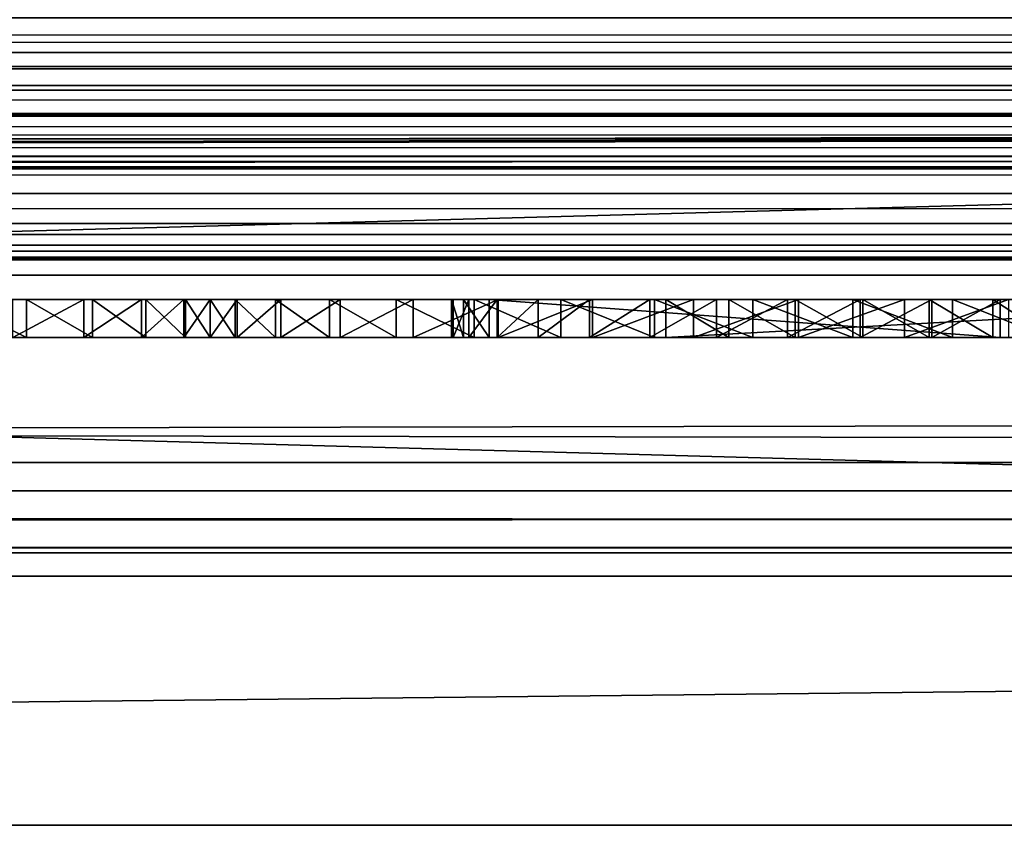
# Model space of a CAD drawing. Header units: inches. Extents: x -23.4 to 23.4, y -0.1 to 14.
# Tile 52 of 110: x -0.319 to -0.059, y -0.066 to 0.147. Entities that reach past the tile are written whole.
import ezdxf

# ---------------------------------------------------------------- set-up
doc = ezdxf.new("R2010")
doc.units = ezdxf.units.IN
doc.header["$LTSCALE"] = 65.185185
doc.header["$MEASUREMENT"] = 0
for name, color, linetype in [('131', 7, 'CONTINUOUS'), ('137', 7, 'CONTINUOUS'), ('149', 7, 'CONTINUOUS'), ('154', 7, 'CONTINUOUS'), ('206', 7, 'CONTINUOUS'), ('207', 7, 'CONTINUOUS'), ('208', 7, 'CONTINUOUS'), ('209', 7, 'CONTINUOUS'), ('210', 7, 'CONTINUOUS'), ('211', 7, 'CONTINUOUS'), ('287', 7, 'CONTINUOUS'), ('288', 7, 'CONTINUOUS'), ('289', 7, 'CONTINUOUS'), ('292', 7, 'CONTINUOUS'), ('293', 7, 'CONTINUOUS'), ('336', 7, 'CONTINUOUS'), ('337', 7, 'CONTINUOUS'), ('341', 7, 'CONTINUOUS'), ('411', 7, 'CONTINUOUS'), ('414', 7, 'CONTINUOUS'), ('415', 7, 'CONTINUOUS'), ('432', 7, 'CONTINUOUS'), ('433', 7, 'CONTINUOUS'), ('434', 7, 'CONTINUOUS'), ('435', 7, 'CONTINUOUS'), ('439', 7, 'CONTINUOUS'), ('440', 7, 'CONTINUOUS')]:
    doc.layers.add(name, color=color, linetype=linetype)

msp = doc.modelspace()

# ---------------------------------------------------------------- linework, layer by layer
at = {"layer": '131', "color": 7, "linetype": 'Continuous'}
for points in [[(-22.3025, 0.08353, 14.48765), (-22.3025, 0.23139, 11.6664), (22.3025, 0.23139, 11.6664), (-22.3025, 0.08353, 14.48765)], [(22.3025, 0.08353, 14.48765), (-22.3025, 0.08353, 14.48765), (22.3025, 0.23139, 11.6664), (22.3025, 0.08353, 14.48765)]]:
    msp.add_3dface(points, dxfattribs=at)
at = {"layer": '137', "color": 7, "linetype": 'Continuous'}
for points in [[(22.3025, 0.14744, 14.555), (-22.3025, 0.14744, 14.555), (-22.3025, 0.13454, 14.55369), (22.3025, 0.14744, 14.555)], [(22.3025, 0.14744, 14.555), (-22.3025, 0.13454, 14.55369), (22.3025, 0.13454, 14.55369), (22.3025, 0.14744, 14.555)], [(-22.3025, 0.13454, 14.55369), (-22.3025, 0.12217, 14.5498), (22.3025, 0.13454, 14.55369), (-22.3025, 0.13454, 14.55369)], [(22.3025, 0.13454, 14.55369), (-22.3025, 0.12217, 14.5498), (22.3025, 0.12217, 14.5498), (22.3025, 0.13454, 14.55369)], [(-22.3025, 0.12217, 14.5498), (-22.3025, 0.11084, 14.5435), (22.3025, 0.12217, 14.5498), (-22.3025, 0.12217, 14.5498)], [(22.3025, 0.12217, 14.5498), (-22.3025, 0.11084, 14.5435), (22.3025, 0.11084, 14.5435), (22.3025, 0.12217, 14.5498)], [(-22.3025, 0.11084, 14.5435), (-22.3025, 0.10101, 14.53505), (22.3025, 0.11084, 14.5435), (-22.3025, 0.11084, 14.5435)], [(22.3025, 0.11084, 14.5435), (-22.3025, 0.10101, 14.53505), (22.3025, 0.10101, 14.53505), (22.3025, 0.11084, 14.5435)], [(-22.3025, 0.10101, 14.53505), (-22.3025, 0.09309, 14.52479), (22.3025, 0.10101, 14.53505), (-22.3025, 0.10101, 14.53505)], [(22.3025, 0.10101, 14.53505), (-22.3025, 0.09309, 14.52479), (22.3025, 0.09309, 14.52479), (22.3025, 0.10101, 14.53505)], [(-22.3025, 0.09309, 14.52479), (-22.3025, 0.08739, 14.51314), (22.3025, 0.09309, 14.52479), (-22.3025, 0.09309, 14.52479)], [(22.3025, 0.09309, 14.52479), (-22.3025, 0.08739, 14.51314), (22.3025, 0.08739, 14.51314), (22.3025, 0.09309, 14.52479)], [(-22.3025, 0.08739, 14.51314), (-22.3025, 0.08417, 14.5006), (22.3025, 0.08739, 14.51314), (-22.3025, 0.08739, 14.51314)], [(22.3025, 0.08739, 14.51314), (-22.3025, 0.08417, 14.5006), (22.3025, 0.08417, 14.5006), (22.3025, 0.08739, 14.51314)], [(-22.3025, 0.08353, 14.48765), (22.3025, 0.08353, 14.48765), (22.3025, 0.08417, 14.5006), (-22.3025, 0.08353, 14.48765)], [(-22.3025, 0.08417, 14.5006), (-22.3025, 0.08353, 14.48765), (22.3025, 0.08417, 14.5006), (-22.3025, 0.08417, 14.5006)]]:
    msp.add_3dface(points, dxfattribs=at)
at = {"layer": '149', "color": 7, "linetype": 'Continuous'}
for points in [[(22.3025, 0.1075, 14.48891), (22.3025, 0.25535, 11.66766), (-22.3025, 0.25535, 11.66766), (22.3025, 0.1075, 14.48891)], [(-22.3025, 0.1075, 14.48891), (22.3025, 0.1075, 14.48891), (-22.3025, 0.25535, 11.66766), (-22.3025, 0.1075, 14.48891)]]:
    msp.add_3dface(points, dxfattribs=at)
at = {"layer": '154', "color": 7, "linetype": 'Continuous'}
for points in [[(22.3025, 0.14744, 14.531), (22.3025, 0.13825, 14.52993), (-22.3025, 0.14744, 14.531), (22.3025, 0.14744, 14.531)], [(-22.3025, 0.14744, 14.531), (22.3025, 0.13825, 14.52993), (-22.3025, 0.13825, 14.52993), (-22.3025, 0.14744, 14.531)], [(22.3025, 0.13825, 14.52993), (22.3025, 0.12955, 14.52678), (-22.3025, 0.13825, 14.52993), (22.3025, 0.13825, 14.52993)], [(-22.3025, 0.13825, 14.52993), (22.3025, 0.12955, 14.52678), (-22.3025, 0.12955, 14.52678), (-22.3025, 0.13825, 14.52993)], [(22.3025, 0.12955, 14.52678), (22.3025, 0.12181, 14.52171), (-22.3025, 0.12955, 14.52678), (22.3025, 0.12955, 14.52678)], [(-22.3025, 0.12955, 14.52678), (22.3025, 0.12181, 14.52171), (-22.3025, 0.12181, 14.52171), (-22.3025, 0.12955, 14.52678)], [(22.3025, 0.12181, 14.52171), (22.3025, 0.11544, 14.51499), (-22.3025, 0.12181, 14.52171), (22.3025, 0.12181, 14.52171)], [(-22.3025, 0.12181, 14.52171), (22.3025, 0.11544, 14.51499), (-22.3025, 0.11544, 14.51499), (-22.3025, 0.12181, 14.52171)], [(22.3025, 0.11544, 14.51499), (22.3025, 0.11078, 14.507), (-22.3025, 0.11544, 14.51499), (22.3025, 0.11544, 14.51499)], [(-22.3025, 0.11544, 14.51499), (22.3025, 0.11078, 14.507), (-22.3025, 0.11078, 14.507), (-22.3025, 0.11544, 14.51499)], [(22.3025, 0.11078, 14.507), (22.3025, 0.10808, 14.49814), (-22.3025, 0.11078, 14.507), (22.3025, 0.11078, 14.507)], [(-22.3025, 0.11078, 14.507), (22.3025, 0.10808, 14.49814), (-22.3025, 0.10808, 14.49814), (-22.3025, 0.11078, 14.507)], [(22.3025, 0.10808, 14.49814), (22.3025, 0.1075, 14.48891), (-22.3025, 0.10808, 14.49814), (22.3025, 0.10808, 14.49814)], [(22.3025, 0.1075, 14.48891), (-22.3025, 0.1075, 14.48891), (-22.3025, 0.10808, 14.49814), (22.3025, 0.1075, 14.48891)]]:
    msp.add_3dface(points, dxfattribs=at)
at = {"layer": '206', "color": 7, "linetype": 'Continuous'}
for points in [[(23.1875, 0.03, 14.595), (23.1875, 2, 14.595), (-23.1875, 2, 14.595), (23.1875, 0.03, 14.595)], [(23.1875, 0.03, 14.595), (-23.1875, 2, 14.595), (-23.1875, 0.03, 14.595), (23.1875, 0.03, 14.595)]]:
    msp.add_3dface(points, dxfattribs=at)
at = {"layer": '207', "color": 7, "linetype": 'Continuous'}
for points in [[(-23.1875, 0.03, -0.03), (23.1875, 0.03, -0.03), (-23.226, 0.03, -0.75), (-23.1875, 0.03, -0.03)], [(-23.226, 0.03, -0.75), (23.1875, 0.03, -0.03), (23.226, 0.03, -0.75), (-23.226, 0.03, -0.75)], [(-23.1875, 0.03, 14.595), (-23.226, 0.03, 15.315), (23.226, 0.03, 15.315), (-23.1875, 0.03, 14.595)], [(23.1875, 0.03, 14.595), (-23.1875, 0.03, 14.595), (23.226, 0.03, 15.315), (23.1875, 0.03, 14.595)]]:
    msp.add_3dface(points, dxfattribs=at)
at = {"layer": '208', "color": 7, "linetype": 'Continuous'}
for points in [[(23.226, 0.03, 15.315), (-23.226, 0.03, 15.315), (23.226, 0.015, 15.315), (23.226, 0.03, 15.315)], [(-23.226, 0.03, 15.315), (-23.226, 0.015, 15.315), (23.226, 0, 15.315), (-23.226, 0.03, 15.315)], [(23.226, 0.015, 15.315), (-23.226, 0.03, 15.315), (23.226, 0, 15.315), (23.226, 0.015, 15.315)], [(-23.226, 0.015, 15.315), (-23.226, 0, 15.315), (23.226, 0, 15.315), (-23.226, 0.015, 15.315)]]:
    msp.add_3dface(points, dxfattribs=at)
at = {"layer": '209', "color": 7, "linetype": 'Continuous'}
for points in [[(23.226, 0, 15.315), (-23.226, 0, 15.315), (22.3225, 0, 14.565), (23.226, 0, 15.315)], [(-23.226, 0, 15.315), (-22.3225, 0, 14.565), (22.3225, 0, 14.565), (-23.226, 0, 15.315)], [(-23.226, 0, -0.75), (23.226, 0, -0.75), (-22.3225, 0), (-23.226, 0, -0.75)], [(-22.3225, 0), (23.226, 0, -0.75), (22.3225, 0), (-22.3225, 0)]]:
    msp.add_3dface(points, dxfattribs=at)
at = {"layer": '210', "color": 7, "linetype": 'Continuous'}
for points in [[(-23.226, 0.03, -0.75), (23.226, 0.03, -0.75), (-23.226, 0.015, -0.75), (-23.226, 0.03, -0.75)], [(23.226, 0.03, -0.75), (-23.226, 0, -0.75), (-23.226, 0.015, -0.75), (23.226, 0.03, -0.75)], [(-23.226, 0, -0.75), (23.226, 0.03, -0.75), (23.226, 0.015, -0.75), (-23.226, 0, -0.75)], [(23.226, 0, -0.75), (-23.226, 0, -0.75), (23.226, 0.015, -0.75), (23.226, 0, -0.75)]]:
    msp.add_3dface(points, dxfattribs=at)
at = {"layer": '211', "color": 7, "linetype": 'Continuous'}
for points in [[(23.1875, 2, -0.03), (23.1875, 0.03, -0.03), (-23.1875, 0.03, -0.03), (23.1875, 2, -0.03)], [(23.1875, 2, -0.03), (-23.1875, 0.03, -0.03), (-23.1875, 2, -0.03), (23.1875, 2, -0.03)]]:
    msp.add_3dface(points, dxfattribs=at)
at = {"layer": '287', "color": 7, "linetype": 'Continuous'}
for points in [[(-22.3225, 0), (22.3225, 0), (-22.3225, 0.073), (-22.3225, 0)], [(22.3225, 0), (22.3225, 0.073), (-22.3225, 0.073), (22.3225, 0)]]:
    msp.add_3dface(points, dxfattribs=at)
at = {"layer": '288', "color": 7, "linetype": 'Continuous'}
for points in [[(-22.3225, 0.073), (22.3225, 0.073), (-0.44745, 0.073, 0.3828), (-22.3225, 0.073)], [(22.3225, 0.073, 1.09836), (-22.3225, 0.073, 1.09836), (0.50301, 0.073, 0.86474), (22.3225, 0.073, 1.09836)], [(0.50301, 0.073, 0.86474), (-22.3225, 0.073, 1.09836), (0.43701, 0.073, 0.86474), (0.50301, 0.073, 0.86474)], [(0.43701, 0.073, 0.86474), (-22.3225, 0.073, 1.09836), (-0.534, 0.073, 0.82418), (0.43701, 0.073, 0.86474)], [(0.30636, 0.073, 0.71321), (0.43701, 0.073, 0.86474), (-0.534, 0.073, 0.82418), (0.30636, 0.073, 0.71321)], [(0.27943, 0.073, 0.71612), (0.30636, 0.073, 0.71321), (-0.534, 0.073, 0.82418), (0.27943, 0.073, 0.71612)], [(0.25238, 0.073, 0.71464), (0.27943, 0.073, 0.71612), (-0.534, 0.073, 0.82418), (0.25238, 0.073, 0.71464)], [(0.22593, 0.073, 0.7088), (0.25238, 0.073, 0.71464), (-0.534, 0.073, 0.82418), (0.22593, 0.073, 0.7088)], [(0.20077, 0.073, 0.69877), (0.22593, 0.073, 0.7088), (-0.534, 0.073, 0.82418), (0.20077, 0.073, 0.69877)], [(0.17757, 0.073, 0.6848), (0.20077, 0.073, 0.69877), (-0.534, 0.073, 0.82418), (0.17757, 0.073, 0.6848)], [(0.15692, 0.073, 0.66727), (0.17757, 0.073, 0.6848), (-0.534, 0.073, 0.82418), (0.15692, 0.073, 0.66727)], [(-0.0724, 0.073, 0.71316), (0.15692, 0.073, 0.66727), (-0.534, 0.073, 0.82418), (-0.0724, 0.073, 0.71316)], [(-0.09873, 0.073, 0.7161), (-0.0724, 0.073, 0.71316), (-0.534, 0.073, 0.82418), (-0.09873, 0.073, 0.7161)], [(-0.12519, 0.073, 0.71483), (-0.09873, 0.073, 0.7161), (-0.534, 0.073, 0.82418), (-0.12519, 0.073, 0.71483)], [(-0.15112, 0.073, 0.70939), (-0.12519, 0.073, 0.71483), (-0.534, 0.073, 0.82418), (-0.15112, 0.073, 0.70939)], [(-0.17586, 0.073, 0.69993), (-0.15112, 0.073, 0.70939), (-0.534, 0.073, 0.82418), (-0.17586, 0.073, 0.69993)], [(-0.19879, 0.073, 0.68667), (-0.17586, 0.073, 0.69993), (-0.534, 0.073, 0.82418), (-0.19879, 0.073, 0.68667)], [(-0.21934, 0.073, 0.66995), (-0.19879, 0.073, 0.68667), (-0.534, 0.073, 0.82418), (-0.21934, 0.073, 0.66995)], [(-0.23698, 0.073, 0.65019), (-0.21934, 0.073, 0.66995), (-0.534, 0.073, 0.82418), (-0.23698, 0.073, 0.65019)], [(-0.25128, 0.073, 0.62789), (-0.23698, 0.073, 0.65019), (-0.534, 0.073, 0.82418), (-0.25128, 0.073, 0.62789)], [(-0.3373, 0.073, 0.68604), (-0.25128, 0.073, 0.62789), (-0.534, 0.073, 0.82418), (-0.3373, 0.073, 0.68604)], [(-0.44745, 0.073, 0.3828), (22.3225, 0.073), (-0.41994, 0.073, 0.38269), (-0.44745, 0.073, 0.3828)], [(22.3225, 0.073), (-0.11305, 0.073, 0.38242), (-0.41994, 0.073, 0.38269), (22.3225, 0.073)], [(-0.39279, 0.073, 0.38709), (-0.41994, 0.073, 0.38269), (-0.11305, 0.073, 0.38242), (-0.39279, 0.073, 0.38709)], [(-0.36672, 0.073, 0.39589), (-0.39279, 0.073, 0.38709), (-0.11305, 0.073, 0.38242), (-0.36672, 0.073, 0.39589)], [(-0.34246, 0.073, 0.40885), (-0.36672, 0.073, 0.39589), (-0.11305, 0.073, 0.38242), (-0.34246, 0.073, 0.40885)], [(-0.32065, 0.073, 0.42562), (-0.34246, 0.073, 0.40885), (-0.14079, 0.073, 0.38628), (-0.32065, 0.073, 0.42562)], [(-0.14079, 0.073, 0.38628), (-0.34246, 0.073, 0.40885), (-0.11305, 0.073, 0.38242), (-0.14079, 0.073, 0.38628)], [(-0.31702, 0.073, 0.66934), (-0.25128, 0.073, 0.62789), (-0.3373, 0.073, 0.68604), (-0.31702, 0.073, 0.66934)], [(-0.30189, 0.073, 0.44574), (-0.32065, 0.073, 0.42562), (-0.1675, 0.073, 0.39472), (-0.30189, 0.073, 0.44574)], [(-0.1675, 0.073, 0.39472), (-0.32065, 0.073, 0.42562), (-0.14079, 0.073, 0.38628), (-0.1675, 0.073, 0.39472)], [(-0.29962, 0.073, 0.64967), (-0.25128, 0.073, 0.62789), (-0.31702, 0.073, 0.66934), (-0.29962, 0.073, 0.64967)], [(-0.28669, 0.073, 0.46867), (-0.30189, 0.073, 0.44574), (-0.19242, 0.073, 0.40751), (-0.28669, 0.073, 0.46867)], [(-0.19242, 0.073, 0.40751), (-0.30189, 0.073, 0.44574), (-0.1675, 0.073, 0.39472), (-0.19242, 0.073, 0.40751)], [(-0.26188, 0.073, 0.60362), (-0.25128, 0.073, 0.62789), (-0.29962, 0.073, 0.64967), (-0.26188, 0.073, 0.60362)], [(-0.28551, 0.073, 0.6275), (-0.26188, 0.073, 0.60362), (-0.29962, 0.073, 0.64967), (-0.28551, 0.073, 0.6275)], [(-0.27546, 0.073, 0.49378), (-0.28669, 0.073, 0.46867), (-0.23417, 0.073, 0.44456), (-0.27546, 0.073, 0.49378)], [(-0.23417, 0.073, 0.44456), (-0.28669, 0.073, 0.46867), (-0.21485, 0.073, 0.42428), (-0.23417, 0.073, 0.44456)], [(-0.21485, 0.073, 0.42428), (-0.28669, 0.073, 0.46867), (-0.19242, 0.073, 0.40751), (-0.21485, 0.073, 0.42428)], [(-0.27505, 0.073, 0.60341), (-0.26188, 0.073, 0.60362), (-0.28551, 0.073, 0.6275), (-0.27505, 0.073, 0.60341)], [(-0.2685, 0.073, 0.52039), (-0.27546, 0.073, 0.49378), (-0.26137, 0.073, 0.4933), (-0.2685, 0.073, 0.52039)], [(-0.26137, 0.073, 0.4933), (-0.27546, 0.073, 0.49378), (-0.24982, 0.073, 0.46779), (-0.26137, 0.073, 0.4933)], [(-0.24982, 0.073, 0.46779), (-0.27546, 0.073, 0.49378), (-0.23417, 0.073, 0.44456), (-0.24982, 0.073, 0.46779)], [(-0.2685, 0.073, 0.57797), (-0.26188, 0.073, 0.60362), (-0.27505, 0.073, 0.60341), (-0.2685, 0.073, 0.57797)], [(-0.20474, 0.073, 0.54195), (-0.20155, 0.073, 0.52301), (-0.20429, 0.073, 0.56115), (-0.20474, 0.073, 0.54195)], [(-0.20429, 0.073, 0.56115), (-0.20155, 0.073, 0.52301), (-0.20021, 0.073, 0.57992), (-0.20429, 0.073, 0.56115)], [(-0.20155, 0.073, 0.52301), (-0.19483, 0.073, 0.50501), (-0.20021, 0.073, 0.57992), (-0.20155, 0.073, 0.52301)], [(-0.20021, 0.073, 0.57992), (-0.19483, 0.073, 0.50501), (-0.19265, 0.073, 0.59758), (-0.20021, 0.073, 0.57992)], [(-0.19483, 0.073, 0.50501), (-0.05984, 0.073, 0.64001), (-0.19265, 0.073, 0.59758), (-0.19483, 0.073, 0.50501)], [(-0.19265, 0.073, 0.59758), (-0.05984, 0.073, 0.64001), (-0.18188, 0.073, 0.61348), (-0.19265, 0.073, 0.59758)], [(-0.18188, 0.073, 0.61348), (-0.05984, 0.073, 0.64001), (-0.1683, 0.073, 0.62706), (-0.18188, 0.073, 0.61348)], [(-0.1683, 0.073, 0.62706), (-0.05984, 0.073, 0.64001), (-0.1524, 0.073, 0.63783), (-0.1683, 0.073, 0.62706)], [(-0.1524, 0.073, 0.63783), (-0.05984, 0.073, 0.64001), (-0.13474, 0.073, 0.64539), (-0.1524, 0.073, 0.63783)], [(-0.04626, 0.073, 0.46631), (-0.03258, 0.073, 0.47776), (-0.14816, 0.073, 0.45835), (-0.04626, 0.073, 0.46631)], [(-0.14816, 0.073, 0.45835), (-0.03258, 0.073, 0.47776), (0.03509, 0.073, 0.6416), (-0.14816, 0.073, 0.45835)], [(-0.06174, 0.073, 0.45744), (-0.04626, 0.073, 0.46631), (-0.14816, 0.073, 0.45835), (-0.06174, 0.073, 0.45744)], [(-0.07854, 0.073, 0.45144), (-0.06174, 0.073, 0.45744), (-0.14816, 0.073, 0.45835), (-0.07854, 0.073, 0.45144)], [(-0.09613, 0.073, 0.44849), (-0.07854, 0.073, 0.45144), (-0.14816, 0.073, 0.45835), (-0.09613, 0.073, 0.44849)], [(-0.11397, 0.073, 0.44867), (-0.09613, 0.073, 0.44849), (-0.14816, 0.073, 0.45835), (-0.11397, 0.073, 0.44867)], [(-0.13149, 0.073, 0.45199), (-0.11397, 0.073, 0.44867), (-0.14816, 0.073, 0.45835), (-0.13149, 0.073, 0.45199)], [(-0.13474, 0.073, 0.64539), (-0.05984, 0.073, 0.64001), (-0.11597, 0.073, 0.64947), (-0.13474, 0.073, 0.64539)], [(-0.11597, 0.073, 0.64947), (-0.05984, 0.073, 0.64001), (-0.09677, 0.073, 0.64992), (-0.11597, 0.073, 0.64947)], [(-0.11305, 0.073, 0.38242), (22.3225, 0.073), (-0.08505, 0.073, 0.38326), (-0.11305, 0.073, 0.38242)], [(-0.09677, 0.073, 0.64992), (-0.05984, 0.073, 0.64001), (-0.07783, 0.073, 0.64673), (-0.09677, 0.073, 0.64992)], [(-0.08505, 0.073, 0.38326), (22.3225, 0.073), (0.28406, 0.073, 0.38242), (-0.08505, 0.073, 0.38326)], [(-0.05758, 0.073, 0.38876), (-0.08505, 0.073, 0.38326), (0.28406, 0.073, 0.38242), (-0.05758, 0.073, 0.38876)], [(-0.04687, 0.073, 0.7061), (0.15692, 0.073, 0.66727), (-0.0724, 0.073, 0.71316), (-0.04687, 0.073, 0.7061)]]:
    msp.add_3dface(points, dxfattribs=at)
at = {"layer": '289', "color": 7, "linetype": 'Continuous'}
for points in [[(22.3225, 0.073, 1.09836), (-22.3225, 0.56101, 1.09836), (-22.3225, 0.073, 1.09836), (22.3225, 0.073, 1.09836)], [(-22.3225, 0.56101, 1.09836), (22.3225, 0.073, 1.09836), (-21.55, 0.56101, 1.09836), (-22.3225, 0.56101, 1.09836)], [(-21.55, 0.56101, 1.09836), (22.3225, 0.073, 1.09836), (-20.8, 0.56101, 1.09836), (-21.55, 0.56101, 1.09836)], [(-20.8, 0.56101, 1.09836), (22.3225, 0.073, 1.09836), (-19.625, 0.56101, 1.09836), (-20.8, 0.56101, 1.09836)], [(-19.625, 0.56101, 1.09836), (22.3225, 0.073, 1.09836), (-18.875, 0.56101, 1.09836), (-19.625, 0.56101, 1.09836)], [(-18.875, 0.56101, 1.09836), (22.3225, 0.073, 1.09836), (-17.7, 0.56101, 1.09836), (-18.875, 0.56101, 1.09836)], [(-17.7, 0.56101, 1.09836), (22.3225, 0.073, 1.09836), (-16.95, 0.56101, 1.09836), (-17.7, 0.56101, 1.09836)], [(-16.95, 0.56101, 1.09836), (22.3225, 0.073, 1.09836), (-15.775, 0.56101, 1.09836), (-16.95, 0.56101, 1.09836)], [(-15.775, 0.56101, 1.09836), (22.3225, 0.073, 1.09836), (-15.025, 0.56101, 1.09836), (-15.775, 0.56101, 1.09836)], [(-15.025, 0.56101, 1.09836), (22.3225, 0.073, 1.09836), (-13.85, 0.56101, 1.09836), (-15.025, 0.56101, 1.09836)], [(-13.85, 0.56101, 1.09836), (22.3225, 0.073, 1.09836), (-13.1, 0.56101, 1.09836), (-13.85, 0.56101, 1.09836)], [(-13.1, 0.56101, 1.09836), (22.3225, 0.073, 1.09836), (-11.925, 0.56101, 1.09836), (-13.1, 0.56101, 1.09836)], [(-11.925, 0.56101, 1.09836), (22.3225, 0.073, 1.09836), (-11.175, 0.56101, 1.09836), (-11.925, 0.56101, 1.09836)], [(-11.175, 0.56101, 1.09836), (22.3225, 0.073, 1.09836), (-10, 0.56101, 1.09836), (-11.175, 0.56101, 1.09836)], [(-10, 0.56101, 1.09836), (22.3225, 0.073, 1.09836), (-9.25, 0.56101, 1.09836), (-10, 0.56101, 1.09836)], [(-9.25, 0.56101, 1.09836), (22.3225, 0.073, 1.09836), (-8.075, 0.56101, 1.09836), (-9.25, 0.56101, 1.09836)], [(-8.075, 0.56101, 1.09836), (22.3225, 0.073, 1.09836), (-7.325, 0.56101, 1.09836), (-8.075, 0.56101, 1.09836)], [(-7.325, 0.56101, 1.09836), (22.3225, 0.073, 1.09836), (-6.15, 0.56101, 1.09836), (-7.325, 0.56101, 1.09836)], [(-6.15, 0.56101, 1.09836), (22.3225, 0.073, 1.09836), (-5.4, 0.56101, 1.09836), (-6.15, 0.56101, 1.09836)], [(-5.4, 0.56101, 1.09836), (22.3225, 0.073, 1.09836), (-4.225, 0.56101, 1.09836), (-5.4, 0.56101, 1.09836)], [(-4.225, 0.56101, 1.09836), (22.3225, 0.073, 1.09836), (-3.475, 0.56101, 1.09836), (-4.225, 0.56101, 1.09836)], [(-3.475, 0.56101, 1.09836), (22.3225, 0.073, 1.09836), (-2.3, 0.56101, 1.09836), (-3.475, 0.56101, 1.09836)], [(-2.3, 0.56101, 1.09836), (22.3225, 0.073, 1.09836), (-1.55, 0.56101, 1.09836), (-2.3, 0.56101, 1.09836)], [(-1.55, 0.56101, 1.09836), (22.3225, 0.073, 1.09836), (-0.375, 0.56101, 1.09836), (-1.55, 0.56101, 1.09836)], [(22.3225, 0.073, 1.09836), (0.375, 0.56101, 1.09836), (-0.375, 0.56101, 1.09836), (22.3225, 0.073, 1.09836)]]:
    msp.add_3dface(points, dxfattribs=at)
at = {"layer": '292', "color": 7, "linetype": 'Continuous'}
for points in [[(-22.3225, 0.07948, 14.565), (3.405, 0.12145, 13.76409), (10.13747, 0.13149, 13.57255), (-22.3225, 0.07948, 14.565)], [(10.13747, 0.13149, 13.57255), (10.16062, 0.13116, 13.57875), (-22.3225, 0.07948, 14.565), (10.13747, 0.13149, 13.57255)], [(10.16062, 0.13116, 13.57875), (10.1845, 0.13105, 13.58083), (-22.3225, 0.07948, 14.565), (10.16062, 0.13116, 13.57875)], [(15.8155, 0.13105, 13.58083), (22.3225, 0.07948, 14.565), (-22.3225, 0.07948, 14.565), (15.8155, 0.13105, 13.58083)], [(10.1845, 0.13105, 13.58083), (15.8155, 0.13105, 13.58083), (-22.3225, 0.07948, 14.565), (10.1845, 0.13105, 13.58083)], [(3.405, 0.12145, 13.76409), (-22.3225, 0.07948, 14.565), (-3.405, 0.12145, 13.76409), (3.405, 0.12145, 13.76409)]]:
    msp.add_3dface(points, dxfattribs=at)
at = {"layer": '293', "color": 7, "linetype": 'Continuous'}
for points in [[(22.3225, 0, 14.565), (-22.3225, 0, 14.565), (22.3225, 0.07948, 14.565), (22.3225, 0, 14.565)], [(22.3225, 0.07948, 14.565), (-22.3225, 0, 14.565), (-22.3225, 0.07948, 14.565), (22.3225, 0.07948, 14.565)]]:
    msp.add_3dface(points, dxfattribs=at)
at = {"layer": '336', "color": 7, "linetype": 'Continuous'}
for points in [[(3.405, 0.00617, 12.38116), (3.405, -0.06579, 13.75428), (-3.405, -0.06579, 13.75428), (3.405, 0.00617, 12.38116)], [(-3.405, 0.00617, 12.38116), (3.405, 0.00617, 12.38116), (-3.405, -0.06579, 13.75428), (-3.405, 0.00617, 12.38116)]]:
    msp.add_3dface(points, dxfattribs=at)
at = {"layer": '337', "color": 7, "linetype": 'Continuous'}
for points in [[(3.405, 0.19341, 12.39098), (3.405, 0.00617, 12.38116), (-3.405, 0.00617, 12.38116), (3.405, 0.19341, 12.39098)], [(-3.405, 0.19341, 12.39098), (3.405, 0.19341, 12.39098), (-3.405, 0.00617, 12.38116), (-3.405, 0.19341, 12.39098)]]:
    msp.add_3dface(points, dxfattribs=at)
at = {"layer": '341', "color": 7, "linetype": 'Continuous'}
for points in [[(3.405, -0.06579, 13.75428), (3.405, 0.12145, 13.76409), (-3.405, 0.12145, 13.76409), (3.405, -0.06579, 13.75428)], [(3.405, -0.06579, 13.75428), (-3.405, 0.12145, 13.76409), (-3.405, -0.06579, 13.75428), (3.405, -0.06579, 13.75428)]]:
    msp.add_3dface(points, dxfattribs=at)
at = {"layer": '411', "color": 7, "linetype": 'Continuous'}
for points in [[(-0.31702, 0.063, 0.66934), (-0.3373, 0.063, 0.68604), (-0.32065, 0.063, 0.42562), (-0.31702, 0.063, 0.66934)], [(-0.30189, 0.063, 0.44574), (-0.31702, 0.063, 0.66934), (-0.32065, 0.063, 0.42562), (-0.30189, 0.063, 0.44574)], [(-0.29962, 0.063, 0.64967), (-0.31702, 0.063, 0.66934), (-0.30189, 0.063, 0.44574), (-0.29962, 0.063, 0.64967)], [(-0.28669, 0.063, 0.46867), (-0.29962, 0.063, 0.64967), (-0.30189, 0.063, 0.44574), (-0.28669, 0.063, 0.46867)], [(-0.28551, 0.063, 0.6275), (-0.29962, 0.063, 0.64967), (-0.28669, 0.063, 0.46867), (-0.28551, 0.063, 0.6275)], [(-0.27546, 0.063, 0.49378), (-0.28551, 0.063, 0.6275), (-0.28669, 0.063, 0.46867), (-0.27546, 0.063, 0.49378)], [(-0.27505, 0.063, 0.60341), (-0.28551, 0.063, 0.6275), (-0.27546, 0.063, 0.49378), (-0.27505, 0.063, 0.60341)], [(-0.2685, 0.063, 0.52039), (-0.27505, 0.063, 0.60341), (-0.27546, 0.063, 0.49378), (-0.2685, 0.063, 0.52039)], [(-0.2685, 0.063, 0.57797), (-0.27505, 0.063, 0.60341), (-0.2685, 0.063, 0.52039), (-0.2685, 0.063, 0.57797)], [(-0.26188, 0.063, 0.60362), (-0.2685, 0.063, 0.57797), (-0.26137, 0.063, 0.4933), (-0.26188, 0.063, 0.60362)], [(-0.26137, 0.063, 0.4933), (-0.2685, 0.063, 0.57797), (-0.2685, 0.063, 0.52039), (-0.26137, 0.063, 0.4933)], [(-0.25128, 0.063, 0.6279), (-0.26188, 0.063, 0.60362), (-0.26137, 0.063, 0.4933), (-0.25128, 0.063, 0.6279)], [(-0.24982, 0.063, 0.46779), (-0.25128, 0.063, 0.6279), (-0.26137, 0.063, 0.4933), (-0.24982, 0.063, 0.46779)], [(-0.23698, 0.063, 0.65019), (-0.25128, 0.063, 0.6279), (-0.24982, 0.063, 0.46779), (-0.23698, 0.063, 0.65019)], [(-0.23417, 0.063, 0.44456), (-0.23698, 0.063, 0.65019), (-0.24982, 0.063, 0.46779), (-0.23417, 0.063, 0.44456)], [(-0.21934, 0.063, 0.66995), (-0.23698, 0.063, 0.65019), (-0.23417, 0.063, 0.44456), (-0.21934, 0.063, 0.66995)], [(-0.21485, 0.063, 0.42428), (-0.21934, 0.063, 0.66995), (-0.23417, 0.063, 0.44456), (-0.21485, 0.063, 0.42428)], [(-0.19879, 0.063, 0.68667), (-0.21934, 0.063, 0.66995), (-0.20021, 0.063, 0.57992), (-0.19879, 0.063, 0.68667)], [(-0.21934, 0.063, 0.66995), (-0.21485, 0.063, 0.42428), (-0.20474, 0.063, 0.54195), (-0.21934, 0.063, 0.66995)], [(-0.20021, 0.063, 0.57992), (-0.21934, 0.063, 0.66995), (-0.20429, 0.063, 0.56115), (-0.20021, 0.063, 0.57992)], [(-0.20429, 0.063, 0.56115), (-0.21934, 0.063, 0.66995), (-0.20474, 0.063, 0.54195), (-0.20429, 0.063, 0.56115)], [(-0.21485, 0.063, 0.42428), (-0.19242, 0.063, 0.40751), (-0.20474, 0.063, 0.54195), (-0.21485, 0.063, 0.42428)], [(-0.20474, 0.063, 0.54195), (-0.19242, 0.063, 0.40751), (-0.20155, 0.063, 0.52301), (-0.20474, 0.063, 0.54195)], [(-0.20155, 0.063, 0.52301), (-0.19242, 0.063, 0.40751), (-0.19483, 0.063, 0.50501), (-0.20155, 0.063, 0.52301)], [(-0.19265, 0.063, 0.59758), (-0.19879, 0.063, 0.68667), (-0.20021, 0.063, 0.57992), (-0.19265, 0.063, 0.59758)], [(-0.17586, 0.063, 0.69993), (-0.19879, 0.063, 0.68667), (-0.18189, 0.063, 0.61348), (-0.17586, 0.063, 0.69993)], [(-0.18189, 0.063, 0.61348), (-0.19879, 0.063, 0.68667), (-0.19265, 0.063, 0.59758), (-0.18189, 0.063, 0.61348)], [(-0.1675, 0.063, 0.39472), (-0.14816, 0.063, 0.45835), (-0.19483, 0.063, 0.50501), (-0.1675, 0.063, 0.39472)], [(-0.14816, 0.063, 0.45835), (-0.05984, 0.063, 0.64001), (-0.19483, 0.063, 0.50501), (-0.14816, 0.063, 0.45835)], [(-0.19242, 0.063, 0.40751), (-0.1675, 0.063, 0.39472), (-0.19483, 0.063, 0.50501), (-0.19242, 0.063, 0.40751)], [(-0.1683, 0.063, 0.62706), (-0.17586, 0.063, 0.69993), (-0.18189, 0.063, 0.61348), (-0.1683, 0.063, 0.62706)], [(-0.15112, 0.063, 0.70939), (-0.17586, 0.063, 0.69993), (-0.1524, 0.063, 0.63783), (-0.15112, 0.063, 0.70939)], [(-0.1524, 0.063, 0.63783), (-0.17586, 0.063, 0.69993), (-0.1683, 0.063, 0.62706), (-0.1524, 0.063, 0.63783)], [(-0.14079, 0.063, 0.38628), (-0.14816, 0.063, 0.45835), (-0.1675, 0.063, 0.39472), (-0.14079, 0.063, 0.38628)], [(-0.13474, 0.063, 0.64539), (-0.15112, 0.063, 0.70939), (-0.1524, 0.063, 0.63783), (-0.13474, 0.063, 0.64539)], [(-0.12519, 0.063, 0.71483), (-0.15112, 0.063, 0.70939), (-0.13474, 0.063, 0.64539), (-0.12519, 0.063, 0.71483)], [(-0.14816, 0.063, 0.45835), (0.03509, 0.063, 0.6416), (-0.05984, 0.063, 0.64001), (-0.14816, 0.063, 0.45835)], [(-0.13149, 0.063, 0.45199), (-0.14816, 0.063, 0.45835), (-0.14079, 0.063, 0.38628), (-0.13149, 0.063, 0.45199)], [(-0.11305, 0.063, 0.38242), (-0.13149, 0.063, 0.45199), (-0.14079, 0.063, 0.38628), (-0.11305, 0.063, 0.38242)], [(-0.11597, 0.063, 0.64947), (-0.12519, 0.063, 0.71483), (-0.13474, 0.063, 0.64539), (-0.11597, 0.063, 0.64947)], [(-0.11397, 0.063, 0.44867), (-0.13149, 0.063, 0.45199), (-0.11305, 0.063, 0.38242), (-0.11397, 0.063, 0.44867)], [(-0.09873, 0.063, 0.7161), (-0.12519, 0.063, 0.71483), (-0.11597, 0.063, 0.64947), (-0.09873, 0.063, 0.7161)], [(-0.09677, 0.063, 0.64992), (-0.09873, 0.063, 0.7161), (-0.11597, 0.063, 0.64947), (-0.09677, 0.063, 0.64992)], [(-0.09613, 0.063, 0.44849), (-0.11397, 0.063, 0.44867), (-0.11305, 0.063, 0.38242), (-0.09613, 0.063, 0.44849)], [(-0.08505, 0.063, 0.38326), (-0.09613, 0.063, 0.44849), (-0.11305, 0.063, 0.38242), (-0.08505, 0.063, 0.38326)], [(-0.0724, 0.063, 0.71316), (-0.09873, 0.063, 0.7161), (-0.07783, 0.063, 0.64673), (-0.0724, 0.063, 0.71316)], [(-0.07783, 0.063, 0.64673), (-0.09873, 0.063, 0.7161), (-0.09677, 0.063, 0.64992), (-0.07783, 0.063, 0.64673)], [(-0.07854, 0.063, 0.45144), (-0.09613, 0.063, 0.44849), (-0.08505, 0.063, 0.38326), (-0.07854, 0.063, 0.45144)], [(-0.05758, 0.063, 0.38876), (-0.07854, 0.063, 0.45144), (-0.08505, 0.063, 0.38326), (-0.05758, 0.063, 0.38876)], [(-0.06174, 0.063, 0.45744), (-0.07854, 0.063, 0.45144), (-0.05758, 0.063, 0.38876), (-0.06174, 0.063, 0.45744)], [(-0.05984, 0.063, 0.64001), (-0.0724, 0.063, 0.71316), (-0.07783, 0.063, 0.64673), (-0.05984, 0.063, 0.64001)], [(-0.04687, 0.063, 0.7061), (-0.0724, 0.063, 0.71316), (-0.05984, 0.063, 0.64001), (-0.04687, 0.063, 0.7061)], [(-0.04626, 0.063, 0.46631), (-0.06174, 0.063, 0.45744), (-0.05758, 0.063, 0.38876), (-0.04626, 0.063, 0.46631)], [(0.03509, 0.063, 0.6416), (-0.04687, 0.063, 0.7061), (-0.05984, 0.063, 0.64001), (0.03509, 0.063, 0.6416)]]:
    msp.add_3dface(points, dxfattribs=at)
at = {"layer": '414', "color": 7, "linetype": 'Continuous'}
for points in [[(-0.32065, 0.073, 0.42562), (-0.30189, 0.073, 0.44574), (-0.32065, 0.063, 0.42562), (-0.32065, 0.073, 0.42562)], [(-0.30189, 0.073, 0.44574), (-0.30189, 0.063, 0.44574), (-0.32065, 0.063, 0.42562), (-0.30189, 0.073, 0.44574)], [(-0.30189, 0.073, 0.44574), (-0.28669, 0.073, 0.46867), (-0.30189, 0.063, 0.44574), (-0.30189, 0.073, 0.44574)], [(-0.28669, 0.073, 0.46867), (-0.28669, 0.063, 0.46867), (-0.30189, 0.063, 0.44574), (-0.28669, 0.073, 0.46867)], [(-0.28669, 0.073, 0.46867), (-0.27546, 0.073, 0.49378), (-0.28669, 0.063, 0.46867), (-0.28669, 0.073, 0.46867)], [(-0.27546, 0.073, 0.49378), (-0.27546, 0.063, 0.49378), (-0.28669, 0.063, 0.46867), (-0.27546, 0.073, 0.49378)], [(-0.27546, 0.073, 0.49378), (-0.2685, 0.073, 0.52039), (-0.27546, 0.063, 0.49378), (-0.27546, 0.073, 0.49378)], [(-0.2685, 0.073, 0.52039), (-0.2685, 0.063, 0.52039), (-0.27546, 0.063, 0.49378), (-0.2685, 0.073, 0.52039)]]:
    msp.add_3dface(points, dxfattribs=at)
at = {"layer": '415', "color": 7, "linetype": 'Continuous'}
for points in [[(-0.2685, 0.073, 0.52039), (-0.26137, 0.073, 0.4933), (-0.2685, 0.063, 0.52039), (-0.2685, 0.073, 0.52039)], [(-0.26137, 0.073, 0.4933), (-0.26137, 0.063, 0.4933), (-0.2685, 0.063, 0.52039), (-0.26137, 0.073, 0.4933)], [(-0.26137, 0.073, 0.4933), (-0.24982, 0.073, 0.46779), (-0.26137, 0.063, 0.4933), (-0.26137, 0.073, 0.4933)], [(-0.24982, 0.073, 0.46779), (-0.24982, 0.063, 0.46779), (-0.26137, 0.063, 0.4933), (-0.24982, 0.073, 0.46779)], [(-0.24982, 0.073, 0.46779), (-0.23417, 0.073, 0.44456), (-0.24982, 0.063, 0.46779), (-0.24982, 0.073, 0.46779)], [(-0.23417, 0.073, 0.44456), (-0.23417, 0.063, 0.44456), (-0.24982, 0.063, 0.46779), (-0.23417, 0.073, 0.44456)], [(-0.23417, 0.073, 0.44456), (-0.21485, 0.073, 0.42428), (-0.23417, 0.063, 0.44456), (-0.23417, 0.073, 0.44456)], [(-0.21485, 0.073, 0.42428), (-0.21485, 0.063, 0.42428), (-0.23417, 0.063, 0.44456), (-0.21485, 0.073, 0.42428)], [(-0.21485, 0.073, 0.42428), (-0.19242, 0.073, 0.40751), (-0.21485, 0.063, 0.42428), (-0.21485, 0.073, 0.42428)], [(-0.19242, 0.073, 0.40751), (-0.19242, 0.063, 0.40751), (-0.21485, 0.063, 0.42428), (-0.19242, 0.073, 0.40751)], [(-0.19242, 0.073, 0.40751), (-0.1675, 0.073, 0.39472), (-0.19242, 0.063, 0.40751), (-0.19242, 0.073, 0.40751)], [(-0.1675, 0.073, 0.39472), (-0.1675, 0.063, 0.39472), (-0.19242, 0.063, 0.40751), (-0.1675, 0.073, 0.39472)], [(-0.1675, 0.073, 0.39472), (-0.14079, 0.073, 0.38628), (-0.1675, 0.063, 0.39472), (-0.1675, 0.073, 0.39472)], [(-0.14079, 0.073, 0.38628), (-0.14079, 0.063, 0.38628), (-0.1675, 0.063, 0.39472), (-0.14079, 0.073, 0.38628)], [(-0.14079, 0.073, 0.38628), (-0.11305, 0.073, 0.38242), (-0.14079, 0.063, 0.38628), (-0.14079, 0.073, 0.38628)], [(-0.11305, 0.073, 0.38242), (-0.11305, 0.063, 0.38242), (-0.14079, 0.063, 0.38628), (-0.11305, 0.073, 0.38242)], [(-0.11305, 0.073, 0.38242), (-0.08505, 0.073, 0.38326), (-0.11305, 0.063, 0.38242), (-0.11305, 0.073, 0.38242)], [(-0.08505, 0.073, 0.38326), (-0.08505, 0.063, 0.38326), (-0.11305, 0.063, 0.38242), (-0.08505, 0.073, 0.38326)], [(-0.08505, 0.073, 0.38326), (-0.05758, 0.073, 0.38876), (-0.08505, 0.063, 0.38326), (-0.08505, 0.073, 0.38326)], [(-0.05758, 0.073, 0.38876), (-0.05758, 0.063, 0.38876), (-0.08505, 0.063, 0.38326), (-0.05758, 0.073, 0.38876)]]:
    msp.add_3dface(points, dxfattribs=at)
at = {"layer": '432', "color": 7, "linetype": 'Continuous'}
for points in [[(-0.13149, 0.073, 0.45199), (-0.14816, 0.073, 0.45835), (-0.13149, 0.063, 0.45199), (-0.13149, 0.073, 0.45199)], [(-0.14816, 0.073, 0.45835), (-0.14816, 0.063, 0.45835), (-0.13149, 0.063, 0.45199), (-0.14816, 0.073, 0.45835)], [(-0.11397, 0.073, 0.44867), (-0.13149, 0.073, 0.45199), (-0.11397, 0.063, 0.44867), (-0.11397, 0.073, 0.44867)], [(-0.13149, 0.073, 0.45199), (-0.13149, 0.063, 0.45199), (-0.11397, 0.063, 0.44867), (-0.13149, 0.073, 0.45199)], [(-0.09613, 0.073, 0.44849), (-0.11397, 0.073, 0.44867), (-0.09613, 0.063, 0.44849), (-0.09613, 0.073, 0.44849)], [(-0.11397, 0.073, 0.44867), (-0.11397, 0.063, 0.44867), (-0.09613, 0.063, 0.44849), (-0.11397, 0.073, 0.44867)], [(-0.07854, 0.073, 0.45144), (-0.09613, 0.073, 0.44849), (-0.07854, 0.063, 0.45144), (-0.07854, 0.073, 0.45144)], [(-0.09613, 0.073, 0.44849), (-0.09613, 0.063, 0.44849), (-0.07854, 0.063, 0.45144), (-0.09613, 0.073, 0.44849)], [(-0.06174, 0.073, 0.45744), (-0.07854, 0.073, 0.45144), (-0.06174, 0.063, 0.45744), (-0.06174, 0.073, 0.45744)], [(-0.07854, 0.073, 0.45144), (-0.07854, 0.063, 0.45144), (-0.06174, 0.063, 0.45744), (-0.07854, 0.073, 0.45144)], [(-0.04626, 0.073, 0.46631), (-0.06174, 0.073, 0.45744), (-0.04626, 0.063, 0.46631), (-0.04626, 0.073, 0.46631)], [(-0.06174, 0.073, 0.45744), (-0.06174, 0.063, 0.45744), (-0.04626, 0.063, 0.46631), (-0.06174, 0.073, 0.45744)]]:
    msp.add_3dface(points, dxfattribs=at)
at = {"layer": '433', "color": 7, "linetype": 'Continuous'}
for points in [[(-0.14816, 0.073, 0.45835), (0.03509, 0.073, 0.6416), (-0.14816, 0.063, 0.45835), (-0.14816, 0.073, 0.45835)], [(0.03509, 0.073, 0.6416), (0.03509, 0.063, 0.6416), (-0.14816, 0.063, 0.45835), (0.03509, 0.073, 0.6416)]]:
    msp.add_3dface(points, dxfattribs=at)
at = {"layer": '434', "color": 7, "linetype": 'Continuous'}
for points in [[(-0.26188, 0.073, 0.60362), (-0.2685, 0.073, 0.57797), (-0.26188, 0.063, 0.60362), (-0.26188, 0.073, 0.60362)], [(-0.2685, 0.073, 0.57797), (-0.2685, 0.063, 0.57797), (-0.26188, 0.063, 0.60362), (-0.2685, 0.073, 0.57797)], [(-0.25128, 0.073, 0.62789), (-0.26188, 0.073, 0.60362), (-0.25128, 0.063, 0.6279), (-0.25128, 0.073, 0.62789)], [(-0.26188, 0.073, 0.60362), (-0.26188, 0.063, 0.60362), (-0.25128, 0.063, 0.6279), (-0.26188, 0.073, 0.60362)], [(-0.23698, 0.073, 0.65019), (-0.25128, 0.073, 0.62789), (-0.23698, 0.063, 0.65019), (-0.23698, 0.073, 0.65019)], [(-0.25128, 0.073, 0.62789), (-0.25128, 0.063, 0.6279), (-0.23698, 0.063, 0.65019), (-0.25128, 0.073, 0.62789)], [(-0.21934, 0.073, 0.66995), (-0.23698, 0.073, 0.65019), (-0.21934, 0.063, 0.66995), (-0.21934, 0.073, 0.66995)], [(-0.23698, 0.073, 0.65019), (-0.23698, 0.063, 0.65019), (-0.21934, 0.063, 0.66995), (-0.23698, 0.073, 0.65019)], [(-0.19879, 0.073, 0.68667), (-0.21934, 0.073, 0.66995), (-0.19879, 0.063, 0.68667), (-0.19879, 0.073, 0.68667)], [(-0.21934, 0.073, 0.66995), (-0.21934, 0.063, 0.66995), (-0.19879, 0.063, 0.68667), (-0.21934, 0.073, 0.66995)], [(-0.17586, 0.073, 0.69993), (-0.19879, 0.073, 0.68667), (-0.17586, 0.063, 0.69993), (-0.17586, 0.073, 0.69993)], [(-0.19879, 0.073, 0.68667), (-0.19879, 0.063, 0.68667), (-0.17586, 0.063, 0.69993), (-0.19879, 0.073, 0.68667)], [(-0.15112, 0.073, 0.70939), (-0.17586, 0.073, 0.69993), (-0.15112, 0.063, 0.70939), (-0.15112, 0.073, 0.70939)], [(-0.17586, 0.073, 0.69993), (-0.17586, 0.063, 0.69993), (-0.15112, 0.063, 0.70939), (-0.17586, 0.073, 0.69993)], [(-0.12519, 0.073, 0.71483), (-0.15112, 0.073, 0.70939), (-0.12519, 0.063, 0.71483), (-0.12519, 0.073, 0.71483)], [(-0.15112, 0.073, 0.70939), (-0.15112, 0.063, 0.70939), (-0.12519, 0.063, 0.71483), (-0.15112, 0.073, 0.70939)], [(-0.09873, 0.073, 0.7161), (-0.12519, 0.073, 0.71483), (-0.09873, 0.063, 0.7161), (-0.09873, 0.073, 0.7161)], [(-0.12519, 0.073, 0.71483), (-0.12519, 0.063, 0.71483), (-0.09873, 0.063, 0.7161), (-0.12519, 0.073, 0.71483)], [(-0.0724, 0.073, 0.71316), (-0.09873, 0.073, 0.7161), (-0.0724, 0.063, 0.71316), (-0.0724, 0.073, 0.71316)], [(-0.09873, 0.073, 0.7161), (-0.09873, 0.063, 0.7161), (-0.0724, 0.063, 0.71316), (-0.09873, 0.073, 0.7161)], [(-0.04687, 0.073, 0.7061), (-0.0724, 0.073, 0.71316), (-0.04687, 0.063, 0.7061), (-0.04687, 0.073, 0.7061)], [(-0.0724, 0.073, 0.71316), (-0.0724, 0.063, 0.71316), (-0.04687, 0.063, 0.7061), (-0.0724, 0.073, 0.71316)]]:
    msp.add_3dface(points, dxfattribs=at)
at = {"layer": '435', "color": 7, "linetype": 'Continuous'}
for points in [[(-0.31702, 0.073, 0.66934), (-0.3373, 0.073, 0.68604), (-0.31702, 0.063, 0.66934), (-0.31702, 0.073, 0.66934)], [(-0.3373, 0.073, 0.68604), (-0.3373, 0.063, 0.68604), (-0.31702, 0.063, 0.66934), (-0.3373, 0.073, 0.68604)], [(-0.29962, 0.073, 0.64967), (-0.31702, 0.073, 0.66934), (-0.29962, 0.063, 0.64967), (-0.29962, 0.073, 0.64967)], [(-0.31702, 0.073, 0.66934), (-0.31702, 0.063, 0.66934), (-0.29962, 0.063, 0.64967), (-0.31702, 0.073, 0.66934)], [(-0.28551, 0.073, 0.6275), (-0.29962, 0.073, 0.64967), (-0.28551, 0.063, 0.6275), (-0.28551, 0.073, 0.6275)], [(-0.29962, 0.073, 0.64967), (-0.29962, 0.063, 0.64967), (-0.28551, 0.063, 0.6275), (-0.29962, 0.073, 0.64967)], [(-0.27505, 0.073, 0.60341), (-0.28551, 0.073, 0.6275), (-0.27505, 0.063, 0.60341), (-0.27505, 0.073, 0.60341)], [(-0.28551, 0.073, 0.6275), (-0.28551, 0.063, 0.6275), (-0.27505, 0.063, 0.60341), (-0.28551, 0.073, 0.6275)], [(-0.2685, 0.073, 0.57797), (-0.27505, 0.073, 0.60341), (-0.2685, 0.063, 0.57797), (-0.2685, 0.073, 0.57797)], [(-0.27505, 0.073, 0.60341), (-0.27505, 0.063, 0.60341), (-0.2685, 0.063, 0.57797), (-0.27505, 0.073, 0.60341)]]:
    msp.add_3dface(points, dxfattribs=at)
at = {"layer": '439', "color": 7, "linetype": 'Continuous'}
for points in [[(-0.05984, 0.073, 0.64001), (-0.19483, 0.073, 0.50501), (-0.05984, 0.063, 0.64001), (-0.05984, 0.073, 0.64001)], [(-0.05984, 0.063, 0.64001), (-0.19483, 0.073, 0.50501), (-0.19483, 0.063, 0.50501), (-0.05984, 0.063, 0.64001)]]:
    msp.add_3dface(points, dxfattribs=at)
at = {"layer": '440', "color": 7, "linetype": 'Continuous'}
for points in [[(-0.20155, 0.073, 0.52301), (-0.20474, 0.073, 0.54195), (-0.20155, 0.063, 0.52301), (-0.20155, 0.073, 0.52301)], [(-0.20474, 0.073, 0.54195), (-0.20429, 0.073, 0.56115), (-0.20474, 0.063, 0.54195), (-0.20474, 0.073, 0.54195)], [(-0.20474, 0.073, 0.54195), (-0.20474, 0.063, 0.54195), (-0.20155, 0.063, 0.52301), (-0.20474, 0.073, 0.54195)], [(-0.20429, 0.073, 0.56115), (-0.20429, 0.063, 0.56115), (-0.20474, 0.063, 0.54195), (-0.20429, 0.073, 0.56115)], [(-0.20429, 0.073, 0.56115), (-0.20021, 0.073, 0.57992), (-0.20429, 0.063, 0.56115), (-0.20429, 0.073, 0.56115)], [(-0.20021, 0.073, 0.57992), (-0.20021, 0.063, 0.57992), (-0.20429, 0.063, 0.56115), (-0.20021, 0.073, 0.57992)], [(-0.19483, 0.073, 0.50501), (-0.20155, 0.073, 0.52301), (-0.19483, 0.063, 0.50501), (-0.19483, 0.073, 0.50501)], [(-0.20155, 0.073, 0.52301), (-0.20155, 0.063, 0.52301), (-0.19483, 0.063, 0.50501), (-0.20155, 0.073, 0.52301)], [(-0.20021, 0.073, 0.57992), (-0.19265, 0.073, 0.59758), (-0.20021, 0.063, 0.57992), (-0.20021, 0.073, 0.57992)], [(-0.19265, 0.073, 0.59758), (-0.19265, 0.063, 0.59758), (-0.20021, 0.063, 0.57992), (-0.19265, 0.073, 0.59758)], [(-0.19265, 0.073, 0.59758), (-0.18188, 0.073, 0.61348), (-0.19265, 0.063, 0.59758), (-0.19265, 0.073, 0.59758)], [(-0.18188, 0.073, 0.61348), (-0.18189, 0.063, 0.61348), (-0.19265, 0.063, 0.59758), (-0.18188, 0.073, 0.61348)], [(-0.18188, 0.073, 0.61348), (-0.1683, 0.073, 0.62706), (-0.18189, 0.063, 0.61348), (-0.18188, 0.073, 0.61348)], [(-0.1683, 0.073, 0.62706), (-0.1683, 0.063, 0.62706), (-0.18189, 0.063, 0.61348), (-0.1683, 0.073, 0.62706)], [(-0.1683, 0.073, 0.62706), (-0.1524, 0.073, 0.63783), (-0.1683, 0.063, 0.62706), (-0.1683, 0.073, 0.62706)], [(-0.1524, 0.073, 0.63783), (-0.1524, 0.063, 0.63783), (-0.1683, 0.063, 0.62706), (-0.1524, 0.073, 0.63783)], [(-0.1524, 0.073, 0.63783), (-0.13474, 0.073, 0.64539), (-0.1524, 0.063, 0.63783), (-0.1524, 0.073, 0.63783)], [(-0.13474, 0.073, 0.64539), (-0.13474, 0.063, 0.64539), (-0.1524, 0.063, 0.63783), (-0.13474, 0.073, 0.64539)], [(-0.13474, 0.073, 0.64539), (-0.11597, 0.073, 0.64947), (-0.13474, 0.063, 0.64539), (-0.13474, 0.073, 0.64539)], [(-0.11597, 0.073, 0.64947), (-0.11597, 0.063, 0.64947), (-0.13474, 0.063, 0.64539), (-0.11597, 0.073, 0.64947)], [(-0.11597, 0.073, 0.64947), (-0.09677, 0.073, 0.64992), (-0.11597, 0.063, 0.64947), (-0.11597, 0.073, 0.64947)], [(-0.09677, 0.073, 0.64992), (-0.09677, 0.063, 0.64992), (-0.11597, 0.063, 0.64947), (-0.09677, 0.073, 0.64992)], [(-0.09677, 0.073, 0.64992), (-0.07783, 0.073, 0.64673), (-0.09677, 0.063, 0.64992), (-0.09677, 0.073, 0.64992)], [(-0.07783, 0.073, 0.64673), (-0.07783, 0.063, 0.64673), (-0.09677, 0.063, 0.64992), (-0.07783, 0.073, 0.64673)], [(-0.07783, 0.073, 0.64673), (-0.05984, 0.073, 0.64001), (-0.07783, 0.063, 0.64673), (-0.07783, 0.073, 0.64673)], [(-0.05984, 0.073, 0.64001), (-0.05984, 0.063, 0.64001), (-0.07783, 0.063, 0.64673), (-0.05984, 0.073, 0.64001)]]:
    msp.add_3dface(points, dxfattribs=at)

doc.saveas('drawing.dxf')
